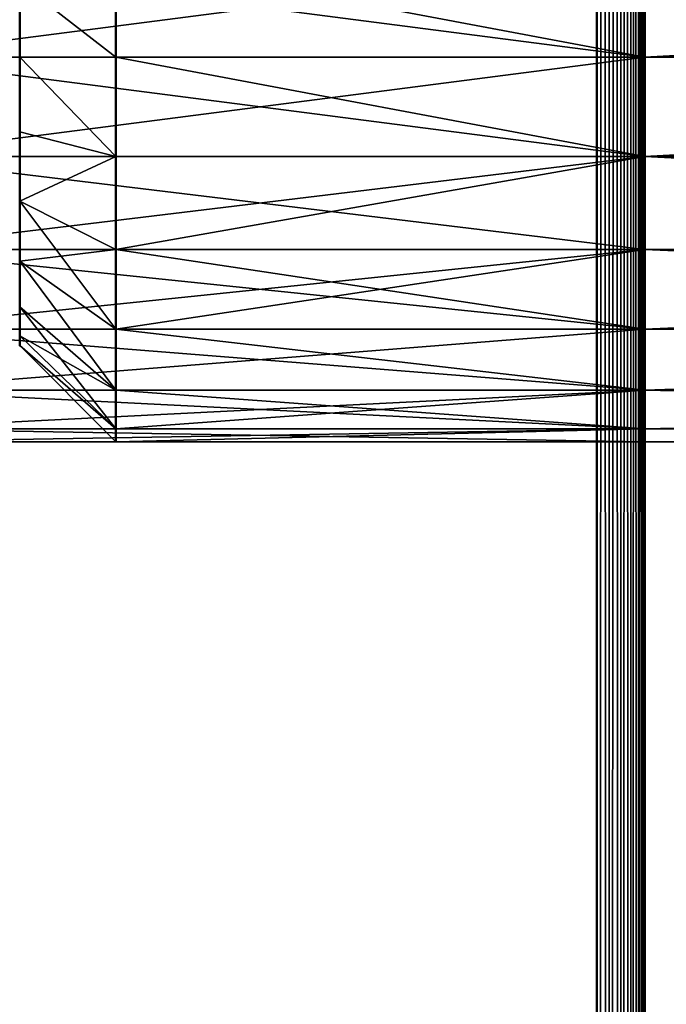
# Model space of a CAD drawing. Header units: millimetres. Extents: x 0 to 359, y -334 to 1.
# Tile 78 of 216: x 5.5 to 12.22, y -209.35 to -199.11. Entities that reach past the tile are written whole.
import ezdxf

# ---------------------------------------------------------------- set-up
doc = ezdxf.new("R2010")
doc.units = ezdxf.units.MM
doc.header["$MEASUREMENT"] = 0
doc.layers.add('0 Misc', color=7, linetype='Continuous', lineweight=35)
doc.layers.add('10 Raster Images', color=7, linetype='Continuous', lineweight=35)

msp = doc.modelspace()

# ---------------------------------------------------------------- linework, layer by layer
at = {"layer": '0 Misc', "color": 160, "linetype": 'Continuous', "lineweight": 50}
for p, q in [((11.5, 0, 333), (11.5, -296, 333)), ((12, -296, 332.5), (12, 0, 332.5)), ((11.5, -296), (11.5, 0)), ((12, 0, 0.5), (12, -296, 0.5)), ((12, -0.5, 13), (12, -294.5, 13)), ((12, -0.5, 1), (12, -294.5, 1)), ((12, -0.5, 332), (12, -294.5, 332)), ((12, -0.5, 320), (12, -294.5, 320))]:
    msp.add_line(p, q, dxfattribs=at).dxf.unprotected_set("ltscale", 0)
at = {"layer": '0 Misc', "color": 160, "linetype": 'Continuous', "lineweight": 25}
for p, q in [((12, -263.5, 3), (12, 0, 0.5)), ((12, -262.465, 3.136), (12, 0, 0.5)), ((12, -261.5, 3.536), (12, 0, 0.5)), ((12, -199.5, 3), (12, 0, 0.5)), ((12, 0, 332.5), (12, -263.5, 330)), ((12, 0, 332.5), (12, -262.465, 329.864)), ((12, 0, 332.5), (12, -261.5, 329.464)), ((12, 0, 332.5), (12, -199.5, 330)), ((12, -263.5, 11), (12, -0.5, 13)), ((12, -262.465, 10.864), (12, -0.5, 13)), ((12, -261.5, 10.464), (12, -0.5, 13)), ((12, -199.5, 11), (12, -0.5, 13)), ((12, -0.5, 1), (12, -263.5, 3)), ((12, -0.5, 1), (12, -262.465, 3.136)), ((12, -0.5, 1), (12, -261.5, 3.536)), ((12, -0.5, 1), (12, -199.5, 3)), ((12, -263.5, 330), (12, -0.5, 332)), ((12, -262.465, 329.864), (12, -0.5, 332)), ((12, -261.5, 329.464), (12, -0.5, 332)), ((12, -199.5, 330), (12, -0.5, 332)), ((12, -0.5, 320), (12, -263.5, 322)), ((12, -0.5, 320), (12, -262.465, 322.136)), ((12, -0.5, 320), (12, -261.5, 322.536)), ((12, -0.5, 320), (12, -199.5, 322)), ((12, -199.5, 11), (12, -198.465, 3.136)), ((12, -199.5, 330), (12, -198.465, 322.136)), ((12, -199.5, 322), (12, -198.465, 10.864)), ((5.5, -199.5, 4), (5.5, -198.724, 9.898)), ((5.5, -198.724, 323.102), (5.5, -199.5, 329)), ((5.5, -199.5, 4), (5.5, -200.276, 9.898)), ((5.5, -199.5, 4), (5.5, -199.5, 10)), ((5.5, -200.276, 323.102), (5.5, -199.5, 329)), ((5.5, -199.5, 323), (5.5, -199.5, 329)), ((12, -261.5, 10.464), (12, -199.5, 11)), ((12, -260.672, 9.828), (12, -199.5, 11)), ((12, -260.036, 9), (12, -199.5, 11)), ((12, -259.636, 8.035), (12, -199.5, 11)), ((12, -259.5, 7), (12, -199.5, 11)), ((12, -199.5, 3), (12, -261.5, 3.536)), ((12, -199.5, 3), (12, -260.672, 4.172)), ((12, -199.5, 3), (12, -260.036, 5)), ((12, -199.5, 3), (12, -259.636, 5.965)), ((12, -199.5, 3), (12, -259.5, 7)), ((12, -200.535, 10.864), (12, -199.5, 3)), ((12, -199.5, 11), (12, -199.5, 3)), ((12, -261.5, 329.464), (12, -199.5, 330)), ((12, -260.672, 328.828), (12, -199.5, 330)), ((12, -260.036, 328), (12, -199.5, 330)), ((12, -259.636, 327.035), (12, -199.5, 330)), ((12, -259.5, 326), (12, -199.5, 330)), ((12, -199.5, 322), (12, -261.5, 322.536)), ((12, -199.5, 322), (12, -260.672, 323.172)), ((12, -199.5, 322), (12, -260.036, 324)), ((12, -199.5, 322), (12, -259.636, 324.965)), ((12, -199.5, 322), (12, -259.5, 326)), ((12, -200.535, 329.864), (12, -199.5, 322)), ((12, -199.5, 330), (12, -199.5, 322)), ((12, -200.535, 322.136), (12, -199.5, 11)), ((12, -199.5, 322), (12, -199.5, 11)), ((12, -261.5, 3.536), (12, -199.5, 3)), ((12, -260.672, 4.172), (12, -199.5, 3)), ((12, -260.036, 5), (12, -199.5, 3)), ((12, -259.636, 5.965), (12, -199.5, 3)), ((12, -259.5, 7), (12, -199.5, 3)), ((12, -199.5, 330), (12, -261.5, 329.464)), ((12, -199.5, 330), (12, -260.672, 328.828)), ((12, -199.5, 330), (12, -260.036, 328)), ((12, -199.5, 330), (12, -259.636, 327.035)), ((12, -199.5, 330), (12, -259.5, 326)), ((5.5, -200.276, 4.102), (5.5, -201, 9.598)), ((5.5, -200.276, 4.102), (5.5, -200.276, 9.898)), ((5.5, -200.276, 323.102), (5.5, -201, 328.598)), ((5.5, -200.276, 323.102), (5.5, -200.276, 328.898)), ((12, -259.5, 7), (12, -200.535, 10.864)), ((12, -200.535, 3.136), (12, -259.5, 7)), ((12, -201.5, 10.464), (12, -200.535, 3.136)), ((12, -200.535, 10.864), (12, -200.535, 3.136)), ((12, -259.5, 326), (12, -200.535, 329.864)), ((12, -200.535, 322.136), (12, -259.5, 326)), ((12, -201.5, 329.464), (12, -200.535, 322.136)), ((12, -200.535, 329.864), (12, -200.535, 322.136)), ((12, -201.5, 322.536), (12, -200.535, 10.864)), ((12, -200.535, 322.136), (12, -200.535, 10.864)), ((12, -259.5, 7), (12, -200.535, 3.136)), ((12, -200.535, 329.864), (12, -259.5, 326)), ((5.5, -201.621, 4.879), (5.5, -201, 9.598)), ((5.5, -201, 4.402), (5.5, -201, 9.598)), ((5.5, -201, 323.402), (5.5, -201.621, 328.121)), ((5.5, -201, 323.402), (5.5, -201, 328.598)), ((12, -259.5, 7), (12, -201.5, 10.464)), ((12, -201.5, 3.536), (12, -259.5, 7)), ((12, -202.328, 9.828), (12, -201.5, 3.536)), ((12, -201.5, 10.464), (12, -201.5, 3.536)), ((12, -259.5, 326), (12, -201.5, 329.464)), ((12, -201.5, 322.536), (12, -259.5, 326)), ((12, -202.328, 328.828), (12, -201.5, 322.536)), ((12, -201.5, 329.464), (12, -201.5, 322.536)), ((12, -202.328, 323.172), (12, -201.5, 10.464)), ((12, -201.5, 322.536), (12, -201.5, 10.464)), ((12, -259.5, 7), (12, -201.5, 3.536)), ((12, -201.5, 329.464), (12, -259.5, 326)), ((5.5, -202.098, 5.5), (5.5, -201.621, 9.121)), ((5.5, -201.621, 4.879), (5.5, -201.621, 9.121)), ((5.5, -202.098, 324.5), (5.5, -201.621, 328.121)), ((5.5, -201.621, 323.879), (5.5, -201.621, 328.121)), ((5.5, -202.398, 6.224), (5.5, -202.098, 8.5)), ((5.5, -202.098, 5.5), (5.5, -202.098, 8.5)), ((5.5, -202.398, 325.224), (5.5, -202.098, 327.5)), ((5.5, -202.098, 324.5), (5.5, -202.098, 327.5)), ((12, -259.5, 7), (12, -202.328, 9.828)), ((12, -202.328, 4.172), (12, -259.5, 7)), ((12, -202.964, 9), (12, -202.328, 4.172)), ((12, -202.328, 9.828), (12, -202.328, 4.172)), ((12, -259.5, 326), (12, -202.328, 328.828)), ((12, -202.328, 323.172), (12, -259.5, 326)), ((12, -202.964, 328), (12, -202.328, 323.172)), ((12, -202.328, 328.828), (12, -202.328, 323.172)), ((12, -202.964, 324), (12, -202.328, 9.828)), ((12, -202.328, 323.172), (12, -202.328, 9.828)), ((12, -259.5, 7), (12, -202.328, 4.172)), ((12, -259.5, 73.5), (12, -202.328, 4.172)), ((12, -258.853, 73.585), (12, -202.328, 4.172)), ((12, -258.25, 73.835), (12, -202.328, 4.172)), ((12, -257.732, 74.232), (12, -202.328, 4.172)), ((12, -257.335, 74.75), (12, -202.328, 4.172)), ((12, -257.085, 75.353), (12, -202.328, 4.172)), ((12, -202.328, 328.828), (12, -259.5, 326)), ((12, -202.328, 328.828), (12, -258.853, 259.415)), ((12, -202.328, 328.828), (12, -258.25, 259.165)), ((12, -202.328, 328.828), (12, -257.732, 258.768)), ((12, -202.328, 328.828), (12, -257.335, 258.25)), ((12, -202.328, 328.828), (12, -257.085, 257.647)), ((5.5, -202.398, 6.224), (5.5, -202.398, 7.776)), ((5.5, -202.398, 325.224), (5.5, -202.398, 326.776)), ((12, -259.5, 7), (12, -202.964, 9)), ((12, -202.964, 5), (12, -259.5, 7)), ((12, -203.364, 8.035), (12, -202.964, 5)), ((12, -202.964, 9), (12, -202.964, 5)), ((12, -259.5, 326), (12, -202.964, 328)), ((12, -202.964, 324), (12, -259.5, 326)), ((12, -203.364, 327.035), (12, -202.964, 324)), ((12, -202.964, 328), (12, -202.964, 324)), ((12, -203.364, 324.965), (12, -202.964, 9)), ((12, -202.964, 324), (12, -202.964, 9)), ((12, -257.085, 75.353), (12, -202.964, 5)), ((12, -257, 76), (12, -202.964, 5)), ((12, -257, 92), (12, -202.964, 5)), ((12, -202.964, 328), (12, -257.085, 257.647)), ((12, -202.964, 328), (12, -257, 257)), ((12, -259.5, 7), (12, -203.364, 8.035)), ((12, -203.364, 5.965), (12, -259.5, 7)), ((12, -203.364, 8.035), (12, -203.364, 5.965)), ((12, -259.5, 326), (12, -203.364, 327.035)), ((12, -203.364, 324.965), (12, -259.5, 326)), ((12, -203.364, 327.035), (12, -203.364, 324.965)), ((12, -203.5, 326), (12, -203.364, 8.035)), ((12, -203.364, 324.965), (12, -203.364, 8.035)), ((12, -257, 92), (12, -203.364, 5.965)), ((12, -257, 166.5), (12, -203.364, 5.965)), ((12, -257, 241), (12, -203.364, 5.965)), ((12, -257, 257), (12, -203.364, 5.965)), ((12, -203.364, 327.035), (12, -257, 257)), ((12, -259.5, 7), (12, -203.5, 7)), ((12, -259.5, 326), (12, -203.5, 326)), ((12, -203.5, 7), (12, -203.5, 326)), ((12, -257, 257), (12, -203.5, 7)), ((12, -203.5, 326), (12, -257, 257))]:
    msp.add_line(p, q, dxfattribs=at).dxf.unprotected_set("ltscale", 0)
at = {"layer": '0 Misc', "color": 160, "linetype": 'Continuous', "lineweight": 50, "extrusion": (-1, 0, 0)}
for centre in [(199.5, 3, -6.5), (199.5, 322, -6.5), (203.5, 326, -12), (203.5, 7, -12)]:
    msp.add_circle(centre, 4, dxfattribs=at).dxf.unprotected_set("ltscale", 0)
at = {"layer": '0 Misc', "color": 160, "linetype": 'Continuous', "lineweight": 50, "extrusion": (1, 0, 0)}
for centre, radius in [((-199.5, 3, 12), 4), ((-199.5, 322, 12), 4), ((-199.5, 323, 5.5), 3)]:
    msp.add_circle(centre, radius, dxfattribs=at).dxf.unprotected_set("ltscale", 0)
at = {"layer": '0 Misc', "color": 7, "lineweight": 25}
for points, invisible_edges in [([(11.5, -296, 333), (0.5, 0, 333), (0.5, -296, 333)], 1), ([(11.5, -296, 333), (11.5, 0, 333), (0.5, 0, 333)], 12), ([(0.5, -296), (11.5, 0), (11.5, -296)], 1), ([(0.5, -296), (0.5, 0), (11.5, 0)], 12), ([(347, -294.5, 13), (12, -0.5, 13), (12, -294.5, 13)], 1), ([(347, -294.5, 13), (347, -0.5, 13), (12, -0.5, 13)], 12), ([(347, -0.5, 1), (12, -294.5, 1), (12, -0.5, 1)], 1), ([(347, -0.5, 1), (347, -294.5, 1), (12, -294.5, 1)], 12), ([(347, -294.5, 332), (12, -0.5, 332), (12, -294.5, 332)], 1), ([(347, -294.5, 332), (347, -0.5, 332), (12, -0.5, 332)], 12)]:
    msp.add_3dface(points, dxfattribs=dict(at, invisible_edges=invisible_edges))
for points in [[(11.629, 0, 332.983), (11.5, 0, 333), (11.629, -296, 332.983)], [(11.629, -296, 332.983), (11.5, 0, 333), (11.5, -296, 333)], [(11.629, -296, 0.017), (11.5, -296), (11.629, 0, 0.017)], [(11.629, 0, 0.017), (11.5, -296), (11.5, 0)], [(11.629, -296, 332.983), (11.75, -296, 332.933), (11.75, 0, 332.933)], [(11.629, 0, 332.983), (11.629, -296, 332.983), (11.75, 0, 332.933)], [(11.629, 0, 0.017), (11.75, 0, 0.067), (11.75, -296, 0.067)], [(11.629, -296, 0.017), (11.629, 0, 0.017), (11.75, -296, 0.067)], [(11.854, -296, 332.854), (11.854, 0, 332.854), (11.75, 0, 332.933)], [(11.75, -296, 332.933), (11.854, -296, 332.854), (11.75, 0, 332.933)], [(11.854, 0, 0.146), (11.854, -296, 0.146), (11.75, -296, 0.067)], [(11.75, 0, 0.067), (11.854, 0, 0.146), (11.75, -296, 0.067)], [(11.933, 0, 332.75), (11.854, 0, 332.854), (11.933, -296, 332.75)], [(11.933, -296, 332.75), (11.854, 0, 332.854), (11.854, -296, 332.854)], [(11.933, -296, 0.25), (11.854, -296, 0.146), (11.933, 0, 0.25)], [(11.933, 0, 0.25), (11.854, -296, 0.146), (11.854, 0, 0.146)], [(11.933, -296, 332.75), (11.983, -296, 332.629), (11.983, 0, 332.629)], [(11.933, 0, 332.75), (11.933, -296, 332.75), (11.983, 0, 332.629)], [(11.933, 0, 0.25), (11.983, 0, 0.371), (11.983, -296, 0.371)], [(11.933, -296, 0.25), (11.933, 0, 0.25), (11.983, -296, 0.371)], [(12, -296, 332.5), (12, 0, 332.5), (11.983, 0, 332.629)], [(11.983, -296, 332.629), (12, -296, 332.5), (11.983, 0, 332.629)], [(12, 0, 0.5), (12, -296, 0.5), (11.983, -296, 0.371)], [(11.983, 0, 0.371), (12, 0, 0.5), (11.983, -296, 0.371)], [(12, -263.5, 3), (12, -296, 0.5), (12, 0, 0.5)], [(12, -263.5, 3), (12, 0, 0.5), (12, -262.465, 3.136)], [(12, -262.465, 3.136), (12, 0, 0.5), (12, -261.5, 3.536)], [(12, -261.5, 3.536), (12, 0, 0.5), (12, -199.5, 3)], [(12, -199.5, 3), (12, 0, 0.5), (12, -198.465, 3.136)], [(12, -296, 332.5), (12, -263.5, 330), (12, 0, 332.5)], [(12, 0, 332.5), (12, -263.5, 330), (12, -262.465, 329.864)], [(12, 0, 332.5), (12, -262.465, 329.864), (12, -261.5, 329.464)], [(12, 0, 332.5), (12, -261.5, 329.464), (12, -199.5, 330)], [(12, 0, 332.5), (12, -199.5, 330), (12, -198.465, 329.864)], [(12, -263.5, 11), (12, -294.5, 13), (12, -0.5, 13)], [(12, -263.5, 11), (12, -0.5, 13), (12, -262.465, 10.864)], [(12, -262.465, 10.864), (12, -0.5, 13), (12, -261.5, 10.464)], [(12, -261.5, 10.464), (12, -0.5, 13), (12, -199.5, 11)], [(12, -199.5, 11), (12, -0.5, 13), (12, -198.465, 10.864)], [(12, -294.5, 1), (12, -263.5, 3), (12, -0.5, 1)], [(12, -0.5, 1), (12, -263.5, 3), (12, -262.465, 3.136)], [(12, -0.5, 1), (12, -262.465, 3.136), (12, -261.5, 3.536)], [(12, -0.5, 1), (12, -261.5, 3.536), (12, -199.5, 3)], [(12, -0.5, 1), (12, -199.5, 3), (12, -198.465, 3.136)], [(12, -0.5, 320), (43.051, -278.612, 320), (43, -279, 320)], [(43.051, -278.612, 320), (12, -0.5, 320), (43.201, -278.25, 320)], [(43.201, -278.25, 320), (12, -0.5, 320), (43.439, -277.939, 320)], [(43.439, -277.939, 320), (12, -0.5, 320), (63.439, -256.939, 320)], [(63.439, -256.939, 320), (12, -0.5, 320), (347, -0.5, 320)], [(43, -279, 320), (12, -294.5, 320), (12, -0.5, 320)], [(12, -263.5, 330), (12, -294.5, 332), (12, -0.5, 332)], [(12, -263.5, 330), (12, -0.5, 332), (12, -262.465, 329.864)], [(12, -262.465, 329.864), (12, -0.5, 332), (12, -261.5, 329.464)], [(12, -261.5, 329.464), (12, -0.5, 332), (12, -199.5, 330)], [(12, -199.5, 330), (12, -0.5, 332), (12, -198.465, 329.864)], [(12, -294.5, 320), (12, -263.5, 322), (12, -0.5, 320)], [(12, -0.5, 320), (12, -263.5, 322), (12, -262.465, 322.136)], [(12, -0.5, 320), (12, -262.465, 322.136), (12, -261.5, 322.536)], [(12, -0.5, 320), (12, -261.5, 322.536), (12, -199.5, 322)], [(12, -0.5, 320), (12, -199.5, 322), (12, -198.465, 322.136)], [(12, -198.465, 322.136), (4, -199.5, 322), (12, -199.5, 322)], [(4, -198.465, 329.864), (12, -198.465, 329.864), (12, -199.5, 330)], [(4, -199.5, 330), (4, -198.465, 329.864), (12, -199.5, 330)], [(12, -198.465, 322.136), (4, -198.465, 322.136), (4, -199.5, 322)], [(12, -198.465, 3.136), (4, -199.5, 3), (12, -199.5, 3)], [(4, -198.465, 10.864), (12, -198.465, 10.864), (12, -199.5, 11)], [(4, -199.5, 11), (4, -198.465, 10.864), (12, -199.5, 11)], [(12, -198.465, 3.136), (4, -198.465, 3.136), (4, -199.5, 3)], [(6.5, -199.5, 11), (6.5, -198.465, 10.864), (5.5, -198.724, 9.898)], [(6.5, -199.5, 3), (5.5, -198.724, 4.102), (6.5, -198.465, 3.136)], [(6.5, -199.5, 330), (6.5, -198.465, 329.864), (5.5, -198.724, 328.898)], [(6.5, -199.5, 322), (5.5, -198.724, 323.102), (6.5, -198.465, 322.136)], [(12, -199.5, 11), (12, -198.465, 10.864), (6.5, -198.465, 10.864)], [(12, -199.5, 3), (6.5, -198.465, 3.136), (12, -198.465, 3.136)], [(6.5, -198.465, 10.864), (6.5, -199.5, 11), (12, -199.5, 11)], [(12, -199.5, 3), (6.5, -199.5, 3), (6.5, -198.465, 3.136)], [(12, -199.5, 330), (12, -198.465, 329.864), (6.5, -198.465, 329.864)], [(12, -199.5, 322), (6.5, -198.465, 322.136), (12, -198.465, 322.136)], [(6.5, -198.465, 329.864), (6.5, -199.5, 330), (12, -199.5, 330)], [(12, -199.5, 322), (6.5, -199.5, 322), (6.5, -198.465, 322.136)], [(12, -199.5, 11), (12, -198.465, 10.864), (31, -198.465, 10.864)], [(12, -199.5, 3), (31, -198.465, 3.136), (12, -198.465, 3.136)], [(31, -198.465, 10.864), (31, -199.5, 11), (12, -199.5, 11)], [(12, -199.5, 3), (31, -199.5, 3), (31, -198.465, 3.136)], [(12, -199.5, 330), (12, -198.465, 329.864), (31, -198.465, 329.864)], [(12, -199.5, 322), (31, -198.465, 322.136), (12, -198.465, 322.136)], [(31, -198.465, 329.864), (31, -199.5, 330), (12, -199.5, 330)], [(12, -199.5, 322), (31, -199.5, 322), (31, -198.465, 322.136)], [(12, -199.5, 11), (12, -199.5, 3), (12, -198.465, 3.136)], [(12, -199.5, 11), (12, -198.465, 3.136), (12, -198.465, 10.864)], [(12, -199.5, 330), (12, -199.5, 322), (12, -198.465, 322.136)], [(12, -199.5, 330), (12, -198.465, 322.136), (12, -198.465, 329.864)], [(12, -199.5, 322), (12, -199.5, 11), (12, -198.465, 10.864)], [(12, -199.5, 322), (12, -198.465, 10.864), (12, -198.465, 322.136)], [(5.5, -198.724, 9.898), (5.5, -199.5, 10), (6.5, -199.5, 11)], [(6.5, -199.5, 3), (5.5, -199.5, 4), (5.5, -198.724, 4.102)], [(5.5, -198.724, 328.898), (5.5, -199.5, 329), (6.5, -199.5, 330)], [(6.5, -199.5, 322), (5.5, -199.5, 323), (5.5, -198.724, 323.102)], [(5.5, -199.5, 4), (5.5, -199.5, 10), (5.5, -198.724, 9.898)], [(5.5, -199.5, 4), (5.5, -198.724, 9.898), (5.5, -198.724, 4.102)], [(5.5, -199.5, 323), (5.5, -199.5, 329), (5.5, -198.724, 323.102)], [(5.5, -198.724, 323.102), (5.5, -199.5, 329), (5.5, -198.724, 328.898)], [(4, -199.5, 322), (4, -200.535, 322.136), (12, -200.535, 322.136)], [(4, -199.5, 322), (12, -200.535, 322.136), (12, -199.5, 322)], [(4, -200.535, 329.864), (4, -199.5, 330), (12, -199.5, 330)], [(12, -200.535, 329.864), (4, -200.535, 329.864), (12, -199.5, 330)], [(4, -199.5, 3), (4, -200.535, 3.136), (12, -200.535, 3.136)], [(4, -199.5, 3), (12, -200.535, 3.136), (12, -199.5, 3)], [(4, -200.535, 10.864), (4, -199.5, 11), (12, -199.5, 11)], [(12, -200.535, 10.864), (4, -200.535, 10.864), (12, -199.5, 11)], [(6.5, -200.535, 3.136), (5.5, -199.5, 4), (6.5, -199.5, 3)], [(6.5, -200.535, 3.136), (5.5, -200.276, 4.102), (5.5, -199.5, 4)], [(5.5, -199.5, 10), (5.5, -200.276, 9.898), (6.5, -200.535, 10.864)], [(5.5, -199.5, 10), (6.5, -200.535, 10.864), (6.5, -199.5, 11)], [(6.5, -200.535, 322.136), (5.5, -199.5, 323), (6.5, -199.5, 322)], [(6.5, -200.535, 322.136), (5.5, -200.276, 323.102), (5.5, -199.5, 323)], [(5.5, -199.5, 329), (5.5, -200.276, 328.898), (6.5, -200.535, 329.864)], [(5.5, -199.5, 329), (6.5, -200.535, 329.864), (6.5, -199.5, 330)], [(5.5, -200.276, 4.102), (5.5, -200.276, 9.898), (5.5, -199.5, 4)], [(5.5, -199.5, 4), (5.5, -200.276, 9.898), (5.5, -199.5, 10)], [(5.5, -200.276, 323.102), (5.5, -200.276, 328.898), (5.5, -199.5, 329)], [(5.5, -200.276, 323.102), (5.5, -199.5, 329), (5.5, -199.5, 323)], [(12, -200.535, 3.136), (6.5, -199.5, 3), (12, -199.5, 3)], [(12, -200.535, 3.136), (6.5, -200.535, 3.136), (6.5, -199.5, 3)], [(6.5, -199.5, 11), (6.5, -200.535, 10.864), (12, -200.535, 10.864)], [(6.5, -199.5, 11), (12, -200.535, 10.864), (12, -199.5, 11)], [(12, -200.535, 322.136), (6.5, -199.5, 322), (12, -199.5, 322)], [(12, -200.535, 322.136), (6.5, -200.535, 322.136), (6.5, -199.5, 322)], [(6.5, -199.5, 330), (6.5, -200.535, 329.864), (12, -200.535, 329.864)], [(6.5, -199.5, 330), (12, -200.535, 329.864), (12, -199.5, 330)], [(12, -200.535, 3.136), (31, -199.5, 3), (12, -199.5, 3)], [(12, -200.535, 3.136), (31, -200.535, 3.136), (31, -199.5, 3)], [(31, -199.5, 11), (31, -200.535, 10.864), (12, -200.535, 10.864)], [(31, -199.5, 11), (12, -200.535, 10.864), (12, -199.5, 11)], [(12, -200.535, 322.136), (31, -199.5, 322), (12, -199.5, 322)], [(12, -200.535, 322.136), (31, -200.535, 322.136), (31, -199.5, 322)], [(31, -199.5, 330), (31, -200.535, 329.864), (12, -200.535, 329.864)], [(31, -199.5, 330), (12, -200.535, 329.864), (12, -199.5, 330)], [(12, -261.5, 10.464), (12, -199.5, 11), (12, -260.672, 9.828)], [(12, -260.672, 9.828), (12, -199.5, 11), (12, -260.036, 9)], [(12, -260.036, 9), (12, -199.5, 11), (12, -259.636, 8.035)], [(12, -259.636, 8.035), (12, -199.5, 11), (12, -259.5, 7)], [(12, -259.5, 7), (12, -199.5, 11), (12, -200.535, 10.864)], [(12, -199.5, 3), (12, -261.5, 3.536), (12, -260.672, 4.172)], [(12, -199.5, 3), (12, -260.672, 4.172), (12, -260.036, 5)], [(12, -199.5, 3), (12, -260.036, 5), (12, -259.636, 5.965)], [(12, -199.5, 3), (12, -259.636, 5.965), (12, -259.5, 7)], [(12, -199.5, 3), (12, -259.5, 7), (12, -200.535, 3.136)], [(12, -200.535, 10.864), (12, -200.535, 3.136), (12, -199.5, 3)], [(12, -200.535, 10.864), (12, -199.5, 3), (12, -199.5, 11)], [(12, -261.5, 329.464), (12, -199.5, 330), (12, -260.672, 328.828)], [(12, -260.672, 328.828), (12, -199.5, 330), (12, -260.036, 328)], [(12, -260.036, 328), (12, -199.5, 330), (12, -259.636, 327.035)], [(12, -259.636, 327.035), (12, -199.5, 330), (12, -259.5, 326)], [(12, -259.5, 326), (12, -199.5, 330), (12, -200.535, 329.864)], [(12, -199.5, 322), (12, -261.5, 322.536), (12, -260.672, 323.172)], [(12, -199.5, 322), (12, -260.672, 323.172), (12, -260.036, 324)], [(12, -199.5, 322), (12, -260.036, 324), (12, -259.636, 324.965)], [(12, -199.5, 322), (12, -259.636, 324.965), (12, -259.5, 326)], [(12, -199.5, 322), (12, -259.5, 326), (12, -200.535, 322.136)], [(12, -200.535, 329.864), (12, -200.535, 322.136), (12, -199.5, 322)], [(12, -200.535, 329.864), (12, -199.5, 322), (12, -199.5, 330)], [(12, -200.535, 322.136), (12, -200.535, 10.864), (12, -199.5, 11)], [(12, -200.535, 322.136), (12, -199.5, 11), (12, -199.5, 322)], [(12, -261.5, 3.536), (12, -199.5, 3), (12, -260.672, 4.172)], [(12, -260.672, 4.172), (12, -199.5, 3), (12, -260.036, 5)], [(12, -260.036, 5), (12, -199.5, 3), (12, -259.636, 5.965)], [(12, -259.636, 5.965), (12, -199.5, 3), (12, -259.5, 7)], [(12, -259.5, 7), (12, -199.5, 3), (12, -200.535, 3.136)], [(12, -199.5, 330), (12, -261.5, 329.464), (12, -260.672, 328.828)], [(12, -199.5, 330), (12, -260.672, 328.828), (12, -260.036, 328)], [(12, -199.5, 330), (12, -260.036, 328), (12, -259.636, 327.035)], [(12, -199.5, 330), (12, -259.636, 327.035), (12, -259.5, 326)], [(12, -199.5, 330), (12, -259.5, 326), (12, -200.535, 329.864)], [(5.5, -201, 4.402), (5.5, -200.276, 4.102), (6.5, -200.535, 3.136)], [(6.5, -200.535, 10.864), (5.5, -200.276, 9.898), (5.5, -201, 9.598)], [(5.5, -201, 323.402), (5.5, -200.276, 323.102), (6.5, -200.535, 322.136)], [(6.5, -200.535, 329.864), (5.5, -200.276, 328.898), (5.5, -201, 328.598)], [(5.5, -201, 4.402), (5.5, -201, 9.598), (5.5, -200.276, 4.102)], [(5.5, -200.276, 4.102), (5.5, -201, 9.598), (5.5, -200.276, 9.898)], [(5.5, -201, 323.402), (5.5, -201, 328.598), (5.5, -200.276, 323.102)], [(5.5, -200.276, 323.102), (5.5, -201, 328.598), (5.5, -200.276, 328.898)], [(12, -200.535, 322.136), (4, -201.5, 322.536), (12, -201.5, 322.536)], [(12, -200.535, 322.136), (4, -200.535, 322.136), (4, -201.5, 322.536)], [(12, -200.535, 329.864), (12, -201.5, 329.464), (4, -200.535, 329.864)], [(4, -200.535, 329.864), (12, -201.5, 329.464), (4, -201.5, 329.464)], [(12, -200.535, 3.136), (4, -201.5, 3.536), (12, -201.5, 3.536)], [(12, -200.535, 3.136), (4, -200.535, 3.136), (4, -201.5, 3.536)], [(12, -200.535, 10.864), (12, -201.5, 10.464), (4, -200.535, 10.864)], [(4, -200.535, 10.864), (12, -201.5, 10.464), (4, -201.5, 10.464)], [(5.5, -201, 4.402), (6.5, -200.535, 3.136), (6.5, -201.5, 3.536)], [(6.5, -200.535, 10.864), (5.5, -201, 9.598), (6.5, -201.5, 10.464)], [(5.5, -201, 323.402), (6.5, -200.535, 322.136), (6.5, -201.5, 322.536)], [(6.5, -200.535, 329.864), (5.5, -201, 328.598), (6.5, -201.5, 329.464)], [(6.5, -201.5, 3.536), (6.5, -200.535, 3.136), (12, -200.535, 3.136)], [(6.5, -201.5, 3.536), (12, -200.535, 3.136), (12, -201.5, 3.536)], [(12, -200.535, 10.864), (6.5, -201.5, 10.464), (12, -201.5, 10.464)], [(12, -200.535, 10.864), (6.5, -200.535, 10.864), (6.5, -201.5, 10.464)], [(6.5, -201.5, 322.536), (6.5, -200.535, 322.136), (12, -200.535, 322.136)], [(6.5, -201.5, 322.536), (12, -200.535, 322.136), (12, -201.5, 322.536)], [(12, -200.535, 329.864), (6.5, -201.5, 329.464), (12, -201.5, 329.464)], [(12, -200.535, 329.864), (6.5, -200.535, 329.864), (6.5, -201.5, 329.464)], [(31, -201.5, 3.536), (31, -200.535, 3.136), (12, -200.535, 3.136)], [(31, -201.5, 3.536), (12, -200.535, 3.136), (12, -201.5, 3.536)], [(12, -200.535, 10.864), (31, -201.5, 10.464), (12, -201.5, 10.464)], [(12, -200.535, 10.864), (31, -200.535, 10.864), (31, -201.5, 10.464)], [(31, -201.5, 322.536), (31, -200.535, 322.136), (12, -200.535, 322.136)], [(31, -201.5, 322.536), (12, -200.535, 322.136), (12, -201.5, 322.536)], [(12, -200.535, 329.864), (31, -201.5, 329.464), (12, -201.5, 329.464)], [(12, -200.535, 329.864), (31, -200.535, 329.864), (31, -201.5, 329.464)], [(12, -259.5, 7), (12, -200.535, 10.864), (12, -201.5, 10.464)], [(12, -200.535, 3.136), (12, -259.5, 7), (12, -201.5, 3.536)], [(12, -201.5, 10.464), (12, -201.5, 3.536), (12, -200.535, 3.136)], [(12, -201.5, 10.464), (12, -200.535, 3.136), (12, -200.535, 10.864)], [(12, -259.5, 326), (12, -200.535, 329.864), (12, -201.5, 329.464)], [(12, -200.535, 322.136), (12, -259.5, 326), (12, -201.5, 322.536)], [(12, -201.5, 329.464), (12, -201.5, 322.536), (12, -200.535, 322.136)], [(12, -201.5, 329.464), (12, -200.535, 322.136), (12, -200.535, 329.864)], [(12, -201.5, 322.536), (12, -201.5, 10.464), (12, -200.535, 10.864)], [(12, -201.5, 322.536), (12, -200.535, 10.864), (12, -200.535, 322.136)], [(12, -259.5, 7), (12, -200.535, 3.136), (12, -201.5, 3.536)], [(12, -200.535, 329.864), (12, -259.5, 326), (12, -201.5, 329.464)], [(6.5, -202.328, 4.172), (5.5, -201, 4.402), (6.5, -201.5, 3.536)], [(6.5, -201.5, 10.464), (5.5, -201, 9.598), (5.5, -201.621, 9.121)], [(6.5, -202.328, 4.172), (5.5, -201.621, 4.879), (5.5, -201, 4.402)], [(6.5, -202.328, 323.172), (5.5, -201, 323.402), (6.5, -201.5, 322.536)], [(6.5, -201.5, 329.464), (5.5, -201, 328.598), (5.5, -201.621, 328.121)], [(6.5, -202.328, 323.172), (5.5, -201.621, 323.879), (5.5, -201, 323.402)], [(5.5, -201.621, 4.879), (5.5, -201.621, 9.121), (5.5, -201, 9.598)], [(5.5, -201.621, 4.879), (5.5, -201, 9.598), (5.5, -201, 4.402)], [(5.5, -201.621, 323.879), (5.5, -201.621, 328.121), (5.5, -201, 323.402)], [(5.5, -201, 323.402), (5.5, -201.621, 328.121), (5.5, -201, 328.598)], [(12, -201.5, 322.536), (4, -202.328, 323.172), (12, -202.328, 323.172)], [(4, -201.5, 329.464), (12, -201.5, 329.464), (12, -202.328, 328.828)], [(4, -202.328, 328.828), (4, -201.5, 329.464), (12, -202.328, 328.828)], [(12, -201.5, 322.536), (4, -201.5, 322.536), (4, -202.328, 323.172)], [(12, -201.5, 3.536), (4, -202.328, 4.172), (12, -202.328, 4.172)], [(4, -201.5, 10.464), (12, -201.5, 10.464), (12, -202.328, 9.828)], [(4, -202.328, 9.828), (4, -201.5, 10.464), (12, -202.328, 9.828)], [(12, -201.5, 3.536), (4, -201.5, 3.536), (4, -202.328, 4.172)], [(6.5, -201.5, 10.464), (5.5, -201.621, 9.121), (6.5, -202.328, 9.828)], [(6.5, -201.5, 329.464), (5.5, -201.621, 328.121), (6.5, -202.328, 328.828)], [(12, -202.328, 4.172), (6.5, -201.5, 3.536), (12, -201.5, 3.536)], [(12, -201.5, 10.464), (6.5, -202.328, 9.828), (12, -202.328, 9.828)], [(12, -201.5, 10.464), (6.5, -201.5, 10.464), (6.5, -202.328, 9.828)], [(12, -202.328, 4.172), (6.5, -202.328, 4.172), (6.5, -201.5, 3.536)], [(12, -202.328, 323.172), (6.5, -201.5, 322.536), (12, -201.5, 322.536)], [(12, -201.5, 329.464), (6.5, -202.328, 328.828), (12, -202.328, 328.828)], [(12, -201.5, 329.464), (6.5, -201.5, 329.464), (6.5, -202.328, 328.828)], [(12, -202.328, 323.172), (6.5, -202.328, 323.172), (6.5, -201.5, 322.536)], [(12, -202.328, 4.172), (31, -201.5, 3.536), (12, -201.5, 3.536)], [(12, -201.5, 10.464), (31, -202.328, 9.828), (12, -202.328, 9.828)], [(12, -201.5, 10.464), (31, -201.5, 10.464), (31, -202.328, 9.828)], [(12, -202.328, 4.172), (31, -202.328, 4.172), (31, -201.5, 3.536)], [(12, -202.328, 323.172), (31, -201.5, 322.536), (12, -201.5, 322.536)], [(12, -201.5, 329.464), (31, -202.328, 328.828), (12, -202.328, 328.828)], [(12, -201.5, 329.464), (31, -201.5, 329.464), (31, -202.328, 328.828)], [(12, -202.328, 323.172), (31, -202.328, 323.172), (31, -201.5, 322.536)], [(12, -259.5, 7), (12, -201.5, 10.464), (12, -202.328, 9.828)], [(12, -201.5, 3.536), (12, -259.5, 7), (12, -202.328, 4.172)], [(12, -202.328, 9.828), (12, -202.328, 4.172), (12, -201.5, 3.536)], [(12, -202.328, 9.828), (12, -201.5, 3.536), (12, -201.5, 10.464)], [(12, -259.5, 326), (12, -201.5, 329.464), (12, -202.328, 328.828)], [(12, -201.5, 322.536), (12, -259.5, 326), (12, -202.328, 323.172)], [(12, -202.328, 328.828), (12, -202.328, 323.172), (12, -201.5, 322.536)], [(12, -202.328, 328.828), (12, -201.5, 322.536), (12, -201.5, 329.464)], [(12, -202.328, 323.172), (12, -202.328, 9.828), (12, -201.5, 10.464)], [(12, -202.328, 323.172), (12, -201.5, 10.464), (12, -201.5, 322.536)], [(12, -259.5, 7), (12, -201.5, 3.536), (12, -202.328, 4.172)], [(12, -201.5, 329.464), (12, -259.5, 326), (12, -202.328, 328.828)], [(6.5, -202.964, 5), (5.5, -201.621, 4.879), (6.5, -202.328, 4.172)], [(5.5, -201.621, 9.121), (5.5, -202.098, 8.5), (6.5, -202.964, 9)], [(5.5, -201.621, 9.121), (6.5, -202.964, 9), (6.5, -202.328, 9.828)], [(6.5, -202.964, 5), (5.5, -202.098, 5.5), (5.5, -201.621, 4.879)], [(6.5, -202.964, 324), (5.5, -201.621, 323.879), (6.5, -202.328, 323.172)], [(5.5, -201.621, 328.121), (5.5, -202.098, 327.5), (6.5, -202.964, 328)], [(5.5, -201.621, 328.121), (6.5, -202.964, 328), (6.5, -202.328, 328.828)], [(6.5, -202.964, 324), (5.5, -202.098, 324.5), (5.5, -201.621, 323.879)], [(5.5, -202.098, 5.5), (5.5, -202.098, 8.5), (5.5, -201.621, 9.121)], [(5.5, -202.098, 5.5), (5.5, -201.621, 9.121), (5.5, -201.621, 4.879)], [(5.5, -202.098, 324.5), (5.5, -202.098, 327.5), (5.5, -201.621, 328.121)], [(5.5, -202.098, 324.5), (5.5, -201.621, 328.121), (5.5, -201.621, 323.879)], [(6.5, -203.364, 5.965), (5.5, -202.098, 5.5), (6.5, -202.964, 5)], [(6.5, -203.364, 5.965), (5.5, -202.398, 6.224), (5.5, -202.098, 5.5)], [(6.5, -202.964, 9), (5.5, -202.098, 8.5), (5.5, -202.398, 7.776)], [(6.5, -203.364, 324.965), (5.5, -202.098, 324.5), (6.5, -202.964, 324)], [(6.5, -203.364, 324.965), (5.5, -202.398, 325.224), (5.5, -202.098, 324.5)], [(6.5, -202.964, 328), (5.5, -202.098, 327.5), (5.5, -202.398, 326.776)], [(5.5, -202.398, 6.224), (5.5, -202.398, 7.776), (5.5, -202.098, 8.5)], [(5.5, -202.398, 6.224), (5.5, -202.098, 8.5), (5.5, -202.098, 5.5)], [(5.5, -202.398, 325.224), (5.5, -202.398, 326.776), (5.5, -202.098, 327.5)], [(5.5, -202.398, 325.224), (5.5, -202.098, 327.5), (5.5, -202.098, 324.5)], [(4, -202.964, 324), (12, -202.964, 324), (12, -202.328, 323.172)], [(4, -202.328, 323.172), (4, -202.964, 324), (12, -202.328, 323.172)], [(12, -202.964, 328), (4, -202.328, 328.828), (12, -202.328, 328.828)], [(12, -202.964, 328), (4, -202.964, 328), (4, -202.328, 328.828)], [(4, -202.964, 5), (12, -202.964, 5), (12, -202.328, 4.172)], [(4, -202.328, 4.172), (4, -202.964, 5), (12, -202.328, 4.172)], [(12, -202.964, 9), (4, -202.328, 9.828), (12, -202.328, 9.828)], [(12, -202.964, 9), (4, -202.964, 9), (4, -202.328, 9.828)], [(12, -202.964, 5), (6.5, -202.328, 4.172), (12, -202.328, 4.172)], [(6.5, -202.328, 9.828), (6.5, -202.964, 9), (12, -202.964, 9)], [(6.5, -202.328, 9.828), (12, -202.964, 9), (12, -202.328, 9.828)], [(12, -202.964, 5), (6.5, -202.964, 5), (6.5, -202.328, 4.172)], [(12, -202.964, 324), (6.5, -202.328, 323.172), (12, -202.328, 323.172)], [(6.5, -202.328, 328.828), (6.5, -202.964, 328), (12, -202.964, 328)], [(6.5, -202.328, 328.828), (12, -202.964, 328), (12, -202.328, 328.828)], [(12, -202.964, 324), (6.5, -202.964, 324), (6.5, -202.328, 323.172)], [(12, -202.964, 5), (31, -202.328, 4.172), (12, -202.328, 4.172)], [(31, -202.328, 9.828), (31, -202.964, 9), (12, -202.964, 9)], [(31, -202.328, 9.828), (12, -202.964, 9), (12, -202.328, 9.828)], [(12, -202.964, 5), (31, -202.964, 5), (31, -202.328, 4.172)], [(12, -202.964, 324), (31, -202.328, 323.172), (12, -202.328, 323.172)], [(31, -202.328, 328.828), (31, -202.964, 328), (12, -202.964, 328)], [(31, -202.328, 328.828), (12, -202.964, 328), (12, -202.328, 328.828)], [(12, -202.964, 324), (31, -202.964, 324), (31, -202.328, 323.172)], [(12, -259.5, 7), (12, -202.328, 9.828), (12, -202.964, 9)], [(12, -202.328, 4.172), (12, -259.5, 7), (12, -202.964, 5)], [(12, -202.964, 9), (12, -202.964, 5), (12, -202.328, 4.172)], [(12, -202.964, 9), (12, -202.328, 4.172), (12, -202.328, 9.828)], [(12, -259.5, 326), (12, -202.328, 328.828), (12, -202.964, 328)], [(12, -202.328, 323.172), (12, -259.5, 326), (12, -202.964, 324)], [(12, -202.964, 328), (12, -202.964, 324), (12, -202.328, 323.172)], [(12, -202.964, 328), (12, -202.328, 323.172), (12, -202.328, 328.828)], [(12, -202.964, 324), (12, -202.964, 9), (12, -202.328, 9.828)], [(12, -202.964, 324), (12, -202.328, 9.828), (12, -202.328, 323.172)], [(12, -259.5, 7), (12, -202.328, 4.172), (12, -259.5, 73.5)], [(12, -259.5, 73.5), (12, -202.328, 4.172), (12, -258.853, 73.585)], [(12, -258.853, 73.585), (12, -202.328, 4.172), (12, -258.25, 73.835)], [(12, -258.25, 73.835), (12, -202.328, 4.172), (12, -257.732, 74.232)], [(12, -257.732, 74.232), (12, -202.328, 4.172), (12, -257.335, 74.75)], [(12, -257.335, 74.75), (12, -202.328, 4.172), (12, -257.085, 75.353)], [(12, -257.085, 75.353), (12, -202.328, 4.172), (12, -202.964, 5)], [(12, -202.328, 328.828), (12, -259.5, 326), (12, -258.853, 259.415)], [(12, -202.328, 328.828), (12, -258.853, 259.415), (12, -258.25, 259.165)], [(12, -202.328, 328.828), (12, -258.25, 259.165), (12, -257.732, 258.768)], [(12, -202.328, 328.828), (12, -257.732, 258.768), (12, -257.335, 258.25)], [(12, -202.328, 328.828), (12, -257.335, 258.25), (12, -257.085, 257.647)], [(12, -202.328, 328.828), (12, -257.085, 257.647), (12, -202.964, 328)], [(5.5, -202.5, 7), (5.5, -202.398, 6.224), (6.5, -203.364, 5.965)], [(6.5, -202.964, 9), (5.5, -202.398, 7.776), (6.5, -203.364, 8.035)], [(6.5, -203.364, 8.035), (5.5, -202.398, 7.776), (5.5, -202.5, 7)], [(5.5, -202.5, 326), (5.5, -202.398, 325.224), (6.5, -203.364, 324.965)], [(6.5, -202.964, 328), (5.5, -202.398, 326.776), (6.5, -203.364, 327.035)], [(6.5, -203.364, 327.035), (5.5, -202.398, 326.776), (5.5, -202.5, 326)], [(5.5, -202.398, 7.776), (5.5, -202.398, 6.224), (5.5, -202.5, 7)], [(5.5, -202.398, 326.776), (5.5, -202.398, 325.224), (5.5, -202.5, 326)], [(5.5, -202.5, 7), (6.5, -203.364, 5.965), (6.5, -203.5, 7)], [(6.5, -203.364, 8.035), (5.5, -202.5, 7), (6.5, -203.5, 7)], [(5.5, -202.5, 326), (6.5, -203.364, 324.965), (6.5, -203.5, 326)], [(6.5, -203.364, 327.035), (5.5, -202.5, 326), (6.5, -203.5, 326)], [(12, -203.364, 324.965), (4, -202.964, 324), (4, -203.364, 324.965)], [(12, -203.364, 324.965), (12, -202.964, 324), (4, -202.964, 324)], [(4, -203.364, 327.035), (4, -202.964, 328), (12, -202.964, 328)], [(4, -203.364, 327.035), (12, -202.964, 328), (12, -203.364, 327.035)], [(12, -203.364, 5.965), (4, -202.964, 5), (4, -203.364, 5.965)], [(12, -203.364, 5.965), (12, -202.964, 5), (4, -202.964, 5)], [(4, -203.364, 8.035), (4, -202.964, 9), (12, -202.964, 9)], [(4, -203.364, 8.035), (12, -202.964, 9), (12, -203.364, 8.035)], [(12, -203.364, 5.965), (6.5, -202.964, 5), (12, -202.964, 5)], [(12, -203.364, 5.965), (6.5, -203.364, 5.965), (6.5, -202.964, 5)], [(12, -202.964, 9), (6.5, -203.364, 8.035), (12, -203.364, 8.035)], [(12, -202.964, 9), (6.5, -202.964, 9), (6.5, -203.364, 8.035)], [(12, -203.364, 324.965), (6.5, -202.964, 324), (12, -202.964, 324)], [(12, -203.364, 324.965), (6.5, -203.364, 324.965), (6.5, -202.964, 324)], [(12, -202.964, 328), (6.5, -203.364, 327.035), (12, -203.364, 327.035)], [(12, -202.964, 328), (6.5, -202.964, 328), (6.5, -203.364, 327.035)], [(12, -203.364, 5.965), (31, -202.964, 5), (12, -202.964, 5)], [(12, -203.364, 5.965), (31, -203.364, 5.965), (31, -202.964, 5)], [(12, -202.964, 9), (31, -203.364, 8.035), (12, -203.364, 8.035)], [(12, -202.964, 9), (31, -202.964, 9), (31, -203.364, 8.035)], [(12, -203.364, 324.965), (31, -202.964, 324), (12, -202.964, 324)], [(12, -203.364, 324.965), (31, -203.364, 324.965), (31, -202.964, 324)], [(12, -202.964, 328), (31, -203.364, 327.035), (12, -203.364, 327.035)], [(12, -202.964, 328), (31, -202.964, 328), (31, -203.364, 327.035)], [(12, -259.5, 7), (12, -202.964, 9), (12, -203.364, 8.035)], [(12, -202.964, 5), (12, -259.5, 7), (12, -203.364, 5.965)], [(12, -203.364, 8.035), (12, -203.364, 5.965), (12, -202.964, 5)], [(12, -203.364, 8.035), (12, -202.964, 5), (12, -202.964, 9)], [(12, -259.5, 326), (12, -202.964, 328), (12, -203.364, 327.035)], [(12, -202.964, 324), (12, -259.5, 326), (12, -203.364, 324.965)], [(12, -203.364, 327.035), (12, -203.364, 324.965), (12, -202.964, 324)], [(12, -203.364, 327.035), (12, -202.964, 324), (12, -202.964, 328)], [(12, -203.364, 324.965), (12, -203.364, 8.035), (12, -202.964, 9)], [(12, -203.364, 324.965), (12, -202.964, 9), (12, -202.964, 324)], [(12, -257.085, 75.353), (12, -202.964, 5), (12, -257, 76)], [(12, -257, 76), (12, -202.964, 5), (12, -257, 92)], [(12, -257, 92), (12, -202.964, 5), (12, -203.364, 5.965)], [(12, -202.964, 328), (12, -257.085, 257.647), (12, -257, 257)], [(12, -202.964, 328), (12, -257, 257), (12, -203.364, 327.035)], [(12, -203.5, 326), (4, -203.364, 327.035), (12, -203.364, 327.035)], [(12, -203.364, 324.965), (4, -203.5, 326), (12, -203.5, 326)], [(12, -203.364, 324.965), (4, -203.364, 324.965), (4, -203.5, 326)], [(12, -203.5, 326), (4, -203.5, 326), (4, -203.364, 327.035)], [(12, -203.5, 7), (4, -203.364, 8.035), (12, -203.364, 8.035)], [(12, -203.364, 5.965), (4, -203.5, 7), (12, -203.5, 7)], [(12, -203.364, 5.965), (4, -203.364, 5.965), (4, -203.5, 7)], [(12, -203.5, 7), (4, -203.5, 7), (4, -203.364, 8.035)], [(6.5, -203.5, 7), (6.5, -203.364, 5.965), (12, -203.364, 5.965)], [(6.5, -203.5, 7), (12, -203.364, 5.965), (12, -203.5, 7)], [(12, -203.364, 8.035), (6.5, -203.5, 7), (12, -203.5, 7)], [(12, -203.364, 8.035), (6.5, -203.364, 8.035), (6.5, -203.5, 7)], [(6.5, -203.5, 326), (6.5, -203.364, 324.965), (12, -203.364, 324.965)], [(6.5, -203.5, 326), (12, -203.364, 324.965), (12, -203.5, 326)], [(12, -203.364, 327.035), (6.5, -203.5, 326), (12, -203.5, 326)], [(12, -203.364, 327.035), (6.5, -203.364, 327.035), (6.5, -203.5, 326)], [(31, -203.5, 7), (31, -203.364, 5.965), (12, -203.364, 5.965)], [(31, -203.5, 7), (12, -203.364, 5.965), (12, -203.5, 7)], [(12, -203.364, 8.035), (31, -203.5, 7), (12, -203.5, 7)], [(12, -203.364, 8.035), (31, -203.364, 8.035), (31, -203.5, 7)], [(31, -203.5, 326), (31, -203.364, 324.965), (12, -203.364, 324.965)], [(31, -203.5, 326), (12, -203.364, 324.965), (12, -203.5, 326)], [(12, -203.364, 327.035), (31, -203.5, 326), (12, -203.5, 326)], [(12, -203.364, 327.035), (31, -203.364, 327.035), (31, -203.5, 326)], [(12, -259.5, 7), (12, -203.364, 8.035), (12, -203.5, 7)], [(12, -203.364, 5.965), (12, -259.5, 7), (12, -203.5, 7)], [(12, -203.364, 5.965), (12, -203.364, 8.035), (12, -203.5, 7)], [(12, -259.5, 326), (12, -203.364, 327.035), (12, -203.5, 326)], [(12, -203.364, 324.965), (12, -259.5, 326), (12, -203.5, 326)], [(12, -203.364, 324.965), (12, -203.364, 327.035), (12, -203.5, 326)], [(12, -203.364, 8.035), (12, -203.5, 326), (12, -203.5, 7)], [(12, -203.5, 326), (12, -203.364, 8.035), (12, -203.364, 324.965)], [(12, -257, 92), (12, -203.364, 5.965), (12, -257, 166.5)], [(12, -257, 166.5), (12, -203.364, 5.965), (12, -257, 241)], [(12, -257, 241), (12, -203.364, 5.965), (12, -257, 257)], [(12, -257, 257), (12, -203.364, 5.965), (12, -203.5, 7)], [(12, -203.364, 327.035), (12, -257, 257), (12, -203.5, 326)], [(12, -203.5, 326), (12, -257, 257), (12, -203.5, 7)]]:
    msp.add_3dface(points, dxfattribs=at)
at = {"layer": '10 Raster Images', "color": 160, "linetype": 'Continuous', "lineweight": 25}
for p, q in [((12, 0, 0.5), (12, -296, 0.5)), ((12, -296, 332.5), (12, 0, 332.5)), ((12, -0.5, 13), (12, -294.5, 13)), ((12, -294.5, 1), (12, -0.5, 1)), ((12, -0.5, 320), (12, -294.5, 320)), ((12, -0.5, 332), (12, -294.5, 332)), ((12, -294.5, 320), (12, -0.5, 320)), ((12, -199.5, 11), (12, -198.465, 10.864)), ((12, -198.465, 3.136), (12, -199.5, 3)), ((12, -198.465, 3.136), (12, -199.5, 3)), ((12, -199.5, 11), (12, -198.465, 10.864)), ((12, -199.5, 330), (12, -198.465, 329.864)), ((12, -198.465, 322.136), (12, -199.5, 322)), ((12, -198.465, 322.136), (12, -199.5, 322)), ((12, -199.5, 330), (12, -198.465, 329.864)), ((12, -198.465, 10.864), (12, -199.5, 11)), ((12, -199.5, 322), (12, -198.465, 322.136)), ((12, -199.5, 3), (12, -198.465, 3.136)), ((12, -198.465, 329.864), (12, -199.5, 330)), ((5.5, -198.724, 9.898), (5.5, -199.5, 10)), ((5.5, -199.5, 4), (5.5, -198.724, 4.102)), ((5.5, -199.5, 323), (5.5, -198.724, 323.102)), ((5.5, -198.724, 328.898), (5.5, -199.5, 329)), ((5.5, -200.276, 4.102), (5.5, -199.5, 4)), ((5.5, -199.5, 10), (5.5, -200.276, 9.898)), ((5.5, -199.5, 329), (5.5, -200.276, 328.898)), ((5.5, -200.276, 323.102), (5.5, -199.5, 323)), ((12, -200.535, 10.864), (12, -199.5, 11)), ((12, -199.5, 3), (12, -200.535, 3.136)), ((12, -199.5, 3), (12, -200.535, 3.136)), ((12, -200.535, 10.864), (12, -199.5, 11)), ((12, -200.535, 329.864), (12, -199.5, 330)), ((12, -199.5, 322), (12, -200.535, 322.136)), ((12, -199.5, 322), (12, -200.535, 322.136)), ((12, -200.535, 329.864), (12, -199.5, 330)), ((12, -199.5, 11), (12, -200.535, 10.864)), ((12, -200.535, 322.136), (12, -199.5, 322)), ((12, -200.535, 3.136), (12, -199.5, 3)), ((12, -199.5, 330), (12, -200.535, 329.864)), ((5.5, -201, 4.402), (5.5, -200.276, 4.102)), ((5.5, -200.276, 9.898), (5.5, -201, 9.598)), ((5.5, -201, 323.402), (5.5, -200.276, 323.102)), ((5.5, -200.276, 328.898), (5.5, -201, 328.598)), ((12, -201.5, 10.464), (12, -200.535, 10.864)), ((12, -200.535, 3.136), (12, -201.5, 3.536)), ((12, -200.535, 3.136), (12, -201.5, 3.536)), ((12, -201.5, 10.464), (12, -200.535, 10.864)), ((12, -201.5, 329.464), (12, -200.535, 329.864)), ((12, -200.535, 322.136), (12, -201.5, 322.536)), ((12, -200.535, 322.136), (12, -201.5, 322.536)), ((12, -201.5, 329.464), (12, -200.535, 329.864)), ((12, -200.535, 10.864), (12, -201.5, 10.464)), ((12, -201.5, 322.536), (12, -200.535, 322.136)), ((12, -201.5, 3.536), (12, -200.535, 3.136)), ((12, -200.535, 329.864), (12, -201.5, 329.464)), ((5.5, -201, 9.598), (5.5, -201.621, 9.121)), ((5.5, -201.621, 4.879), (5.5, -201, 4.402)), ((5.5, -201.621, 323.879), (5.5, -201, 323.402)), ((5.5, -201, 328.598), (5.5, -201.621, 328.121)), ((12, -202.328, 9.828), (12, -201.5, 10.464)), ((12, -201.5, 3.536), (12, -202.328, 4.172)), ((12, -201.5, 3.536), (12, -202.328, 4.172)), ((12, -202.328, 9.828), (12, -201.5, 10.464)), ((12, -202.328, 328.828), (12, -201.5, 329.464)), ((12, -201.5, 322.536), (12, -202.328, 323.172)), ((12, -201.5, 322.536), (12, -202.328, 323.172)), ((12, -202.328, 328.828), (12, -201.5, 329.464)), ((12, -201.5, 10.464), (12, -202.328, 9.828)), ((12, -202.328, 323.172), (12, -201.5, 322.536)), ((12, -202.328, 4.172), (12, -201.5, 3.536)), ((12, -201.5, 329.464), (12, -202.328, 328.828)), ((5.5, -201.621, 9.121), (5.5, -202.098, 8.5)), ((5.5, -202.098, 5.5), (5.5, -201.621, 4.879)), ((5.5, -201.621, 328.121), (5.5, -202.098, 327.5)), ((5.5, -202.098, 324.5), (5.5, -201.621, 323.879)), ((5.5, -202.098, 8.5), (5.5, -202.398, 7.776)), ((5.5, -202.398, 6.224), (5.5, -202.098, 5.5)), ((5.5, -202.098, 327.5), (5.5, -202.398, 326.776)), ((5.5, -202.398, 325.224), (5.5, -202.098, 324.5)), ((12, -202.964, 9), (12, -202.328, 9.828)), ((12, -202.328, 4.172), (12, -202.964, 5)), ((12, -202.328, 4.172), (12, -202.964, 5)), ((12, -202.964, 9), (12, -202.328, 9.828)), ((12, -202.964, 328), (12, -202.328, 328.828)), ((12, -202.328, 323.172), (12, -202.964, 324)), ((12, -202.328, 323.172), (12, -202.964, 324)), ((12, -202.964, 328), (12, -202.328, 328.828)), ((12, -202.328, 9.828), (12, -202.964, 9)), ((12, -202.964, 324), (12, -202.328, 323.172)), ((12, -202.964, 5), (12, -202.328, 4.172)), ((12, -202.328, 328.828), (12, -202.964, 328)), ((5.5, -202.398, 7.776), (5.5, -202.5, 7)), ((5.5, -202.5, 7), (5.5, -202.398, 6.224)), ((5.5, -202.398, 326.776), (5.5, -202.5, 326)), ((5.5, -202.5, 326), (5.5, -202.398, 325.224)), ((12, -203.364, 8.035), (12, -202.964, 9)), ((12, -202.964, 5), (12, -203.364, 5.965)), ((12, -202.964, 5), (12, -203.364, 5.965)), ((12, -203.364, 8.035), (12, -202.964, 9)), ((12, -203.364, 327.035), (12, -202.964, 328)), ((12, -202.964, 324), (12, -203.364, 324.965)), ((12, -202.964, 324), (12, -203.364, 324.965)), ((12, -203.364, 327.035), (12, -202.964, 328)), ((12, -202.964, 9), (12, -203.364, 8.035)), ((12, -203.364, 324.965), (12, -202.964, 324)), ((12, -203.364, 5.965), (12, -202.964, 5)), ((12, -202.964, 328), (12, -203.364, 327.035)), ((12, -203.5, 7), (12, -203.364, 8.035)), ((12, -203.364, 5.965), (12, -203.5, 7)), ((12, -203.364, 5.965), (12, -203.5, 7)), ((12, -203.5, 7), (12, -203.364, 8.035)), ((12, -203.5, 326), (12, -203.364, 327.035)), ((12, -203.364, 324.965), (12, -203.5, 326)), ((12, -203.364, 324.965), (12, -203.5, 326)), ((12, -203.5, 326), (12, -203.364, 327.035)), ((12, -203.364, 8.035), (12, -203.5, 7)), ((12, -203.5, 326), (12, -203.364, 324.965)), ((12, -203.5, 7), (12, -203.364, 5.965)), ((12, -203.364, 327.035), (12, -203.5, 326))]:
    msp.add_line(p, q, dxfattribs=at).dxf.unprotected_set("ltscale", 0)

doc.saveas('drawing.dxf')
